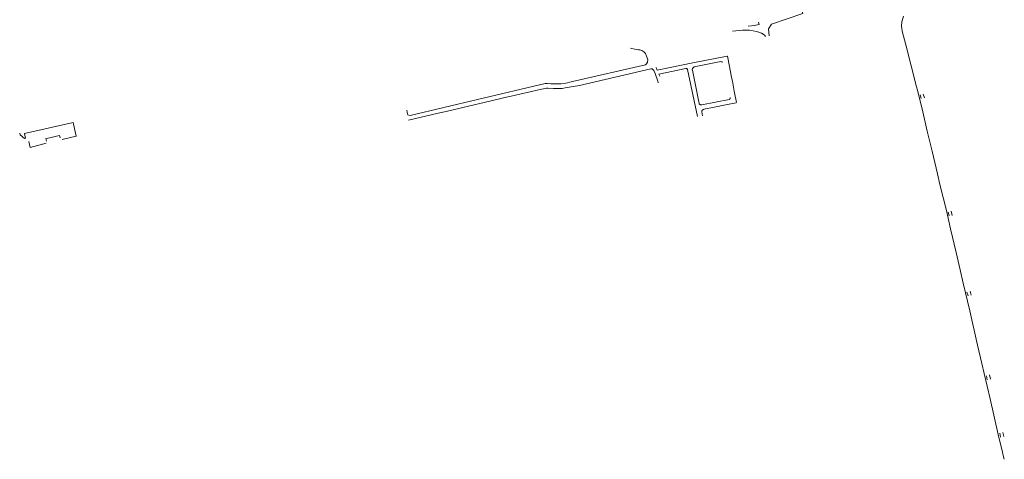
# Model space of a CAD drawing. Extents: x 97501 to 109728, y 463571 to 471596.
# Tile 4 of 25: x 102920 to 104050, y 464012 to 464517. Entities that reach past the tile are written whole.
import ezdxf

# ---------------------------------------------------------------- set-up
doc = ezdxf.new("R2010")
doc.units = 0
doc.layers.add('107 Goten', color=9, linetype='Continuous', lineweight=20, true_color=0xc0c0c0)

msp = doc.modelspace()

# ---------------------------------------------------------------- linework, layer by layer
at = {"layer": '107 Goten'}
for points in [[(103812.9, 464541.9), (103818.7, 464523.8), (103783, 464511.5), (103779.5, 464506.2), (103780.3, 464498.1)], [(103934.2, 464520.6), (103932.4, 464514.3), (103932.4, 464514.3), (103932, 464509.4), (103932, 464509.4), (103932.3, 464506.5), (103932.3, 464506.5), (103932.9, 464503.6), (103937.1, 464488), (103949.4, 464439.6), (103950.3, 464435.7), (103956.4, 464411), (103961.7, 464388.7), (103961.7, 464388.7), (103967.1, 464366), (103973.3, 464340), (103973.3, 464340), (103976.2, 464327.6), (103976.2, 464327.6), (103976.2, 464327.6), (103983.6, 464297.6), (103988.5, 464276.6), (103988.5, 464276.6), (103994.9, 464249.5), (103999.3, 464229.6), (103999.3, 464229.6), (103999.3, 464229.6), (104002.9, 464214.4), (104010.4, 464182.5), (104019.4, 464143.1), (104019.4, 464143.1), (104024.2, 464122.3), (104026.9, 464110.7), (104026.9, 464110.7), (104033.7, 464081.5), (104033.7, 464081.5), (104043.1, 464040.9), (104043.1, 464040.9), (104047.9, 464020.6), (104047.9, 464020.6), (104049.2, 464015.3), (104049.2, 464015.2), (104050.1, 464012.3)], [(103765, 464510.5), (103763.4, 464510.2), (103763.4, 464510.2), (103755.9, 464509.1)], [(103768, 464514), (103768, 464513.9), (103768.6, 464511.3), (103765, 464510.5), (103765, 464510.5), (103765, 464510.5)], [(103738.1, 464503.4), (103741.8, 464503.9), (103749.6, 464504.6), (103755.9, 464504.6)], [(103755.9, 464504.6), (103757.5, 464504.6), (103761.8, 464504), (103765.4, 464503.2), (103768.4, 464502.4), (103771.3, 464501.3), (103773.3, 464500.1), (103775.1, 464498.4), (103775.8, 464497.3)], [(103621.1, 464483.9), (103627.3, 464482.4), (103630.3, 464482.1), (103631.5, 464482), (103633.8, 464481.3), (103635.1, 464480.6), (103636.4, 464479.7), (103638, 464477.8), (103639.3, 464475), (103639.3, 464475), (103639.9, 464473), (103640.7, 464470.5), (103640.6, 464468.1), (103639.2, 464466), (103638, 464464.9), (103554.4, 464445.7), (103554.4, 464445.7), (103554.4, 464445.7)], [(103732.2, 464474.8), (103732.2, 464474.9), (103732.1, 464474.9), (103692.5, 464467), (103692.5, 464467), (103666.6, 464461.7), (103651.7, 464458.7), (103650.5, 464461.8)], [(103734.5, 464463.1), (103732.2, 464474.8), (103732.2, 464474.8)], [(103735.4, 464427.5), (103735.4, 464427.5), (103735.5, 464427.3), (103735.5, 464427), (103735.5, 464426.8), (103735.5, 464426.5), (103735.4, 464426.2), (103735.3, 464426), (103735.1, 464425.8), (103734.9, 464425.6), (103734.7, 464425.5), (103734.5, 464425.3), (103734.2, 464425.2), (103702.8, 464418.9), (103702.3, 464418.9), (103701.8, 464418.9), (103701.4, 464419), (103700.9, 464419.2), (103700.5, 464419.5), (103700.2, 464419.8), (103699.9, 464420.2), (103699.7, 464420.6), (103699.6, 464421.1), (103699.3, 464422.3), (103692, 464458.6), (103691.9, 464459.1), (103691.9, 464459.7), (103692, 464460.2), (103692.2, 464460.7), (103692.4, 464461.2), (103692.8, 464461.6), (103693.2, 464462), (103693.7, 464462.3), (103694.2, 464462.5), (103724.7, 464468.6), (103725.3, 464468.5), (103725.8, 464468.4), (103726.3, 464468.1), (103726.7, 464467.8)], [(103735, 464460.6), (103734.5, 464463.1)], [(103555.3, 464440), (103562.5, 464441.2), (103644.3, 464460.3), (103645.9, 464460.3), (103647.8, 464458.5), (103647.8, 464458.5), (103649.3, 464455.1), (103652.4, 464446), (103652.7, 464444.6), (103652.6, 464444.5), (103652.6, 464444.4)], [(103654.5, 464451.8), (103653.5, 464454.2), (103684.6, 464460.6), (103685, 464460.6), (103685.4, 464460.5), (103685.7, 464460.4), (103686, 464460.2), (103686.3, 464459.9), (103686.5, 464459.6)], [(103697.9, 464405.6), (103686.5, 464459.6)], [(103737.3, 464448.9), (103735, 464460.6)], [(103522.8, 464443.3), (103445.4, 464425.1), (103367.9, 464406.9), (103366.3, 464407), (103365.5, 464407.6), (103365.1, 464408.4), (103364.2, 464412.7)], [(103554.4, 464445.7), (103551.4, 464444.9), (103548.7, 464444.3), (103546.7, 464443.9), (103540.8, 464443.1), (103535, 464443), (103529.5, 464443.2), (103525.8, 464443.3), (103522.8, 464443.4)], [(103532.7, 464437.7), (103536.2, 464437.7), (103539.8, 464437.7), (103542.4, 464437.9), (103546.1, 464438.5), (103555.2, 464440)], [(103737.9, 464446.1), (103737.3, 464448.9)], [(103740.1, 464434.7), (103737.9, 464446.1)], [(103366.1, 464401.4), (103400.1, 464409.3), (103409.4, 464411.5), (103443, 464419.3), (103446.6, 464420.1), (103480.2, 464428), (103483.8, 464428.8), (103517.2, 464436.6), (103522.8, 464437.9), (103524.5, 464438.2), (103525.9, 464438.3), (103532.6, 464437.7)], [(103740.5, 464432.8), (103740.1, 464434.7)], [(103742.7, 464421.6), (103740.5, 464432.8)], [(103953.6, 464430.4), (103954.6, 464426.4)], [(103958.3, 464427.1), (103957.1, 464431.3)], [(103707.2, 464414.4), (103723, 464417.6)], [(103723, 464417.6), (103724.1, 464417.8)], [(103724.1, 464417.8), (103742.1, 464421.4)], [(103703.5, 464406.4), (103703.5, 464406.4), (103703.6, 464406.5), (103703.6, 464406.5), (103702.7, 464411), (103702.8, 464411.5), (103702.9, 464412.1), (103703.2, 464412.6), (103703.5, 464413.1), (103703.9, 464413.4), (103704.4, 464413.8), (103705, 464414), (103705.5, 464414.1), (103707.2, 464414.4)], [(102968.3, 464379.1), (102984.7, 464382.9), (102984.8, 464383), (102984.7, 464383.1), (102981.2, 464398.7), (102981.2, 464398.8), (102981.1, 464398.8), (102925.2, 464386), (102925.2, 464386), (102925.1, 464385.9), (102925.2, 464385.6), (102926.3, 464380.8), (102925.3, 464380.5), (102920.3, 464384.5), (102920.3, 464384.5), (102920.2, 464384.6), (102920.2, 464384.6)], [(102920.2, 464384.4), (102920.3, 464384.4), (102920.3, 464384.4), (102920.3, 464384.4), (102920.3, 464384.5), (102920.3, 464384.5), (102920.3, 464384.5), (102920.3, 464384.5), (102920.3, 464384.5), (102920.3, 464384.5), (102920.3, 464384.5), (102919.8, 464386.3), (102919.8, 464386.3), (102919.8, 464386.4), (102919.8, 464386.4), (102919.8, 464386.4), (102919.8, 464386.4), (102919.8, 464386.4), (102919.7, 464386.4), (102919.7, 464386.4), (102919.7, 464386.4), (102919.7, 464386.4)], [(102954.2, 464381.3), (102962, 464383.1), (102962, 464383.1), (102962, 464383.1)], [(102962, 464383.1), (102965.5, 464383.9), (102966.1, 464381.1), (102966.1, 464381.1)], [(102930.3, 464377), (102931.8, 464370.1), (102950, 464375.2)], [(102950.4, 464377.5), (102949.7, 464380.3), (102954.2, 464381.3), (102954.2, 464381.3), (102954.2, 464381.3)], [(103985.5, 464295.9), (103986.8, 464291.5)], [(103989.2, 464297.1), (103990.4, 464292.1)], [(104007.2, 464204.1), (104008.5, 464199.9)], [(104011.1, 464205.2), (104012, 464200.7)], [(104029.5, 464108.2), (104030.5, 464103.6)], [(104033.2, 464109.3), (104034.4, 464104.4)], [(104048.3, 464043.2), (104049.5, 464038.4)], [(104044.9, 464042.3), (104045.7, 464037.7)]]:
    msp.add_lwpolyline(points, dxfattribs=at)

doc.saveas('drawing.dxf')
